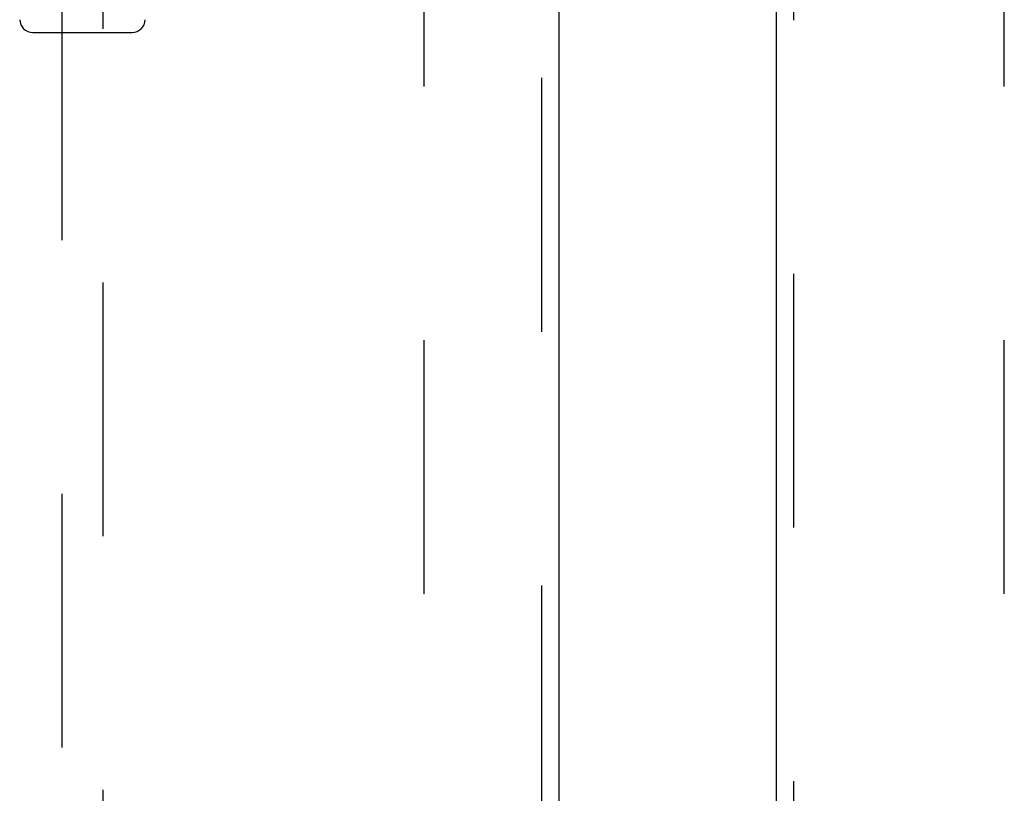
# Model space of a CAD drawing. Header units: inches. Extents: x 0 to 278, y 0 to 180.
# Tile 10 of 80: x 92.38 to 98.32, y 81.72 to 86.39. Entities that reach past the tile are written whole.
import ezdxf

# ---------------------------------------------------------------- set-up
doc = ezdxf.new("R2010")
doc.units = ezdxf.units.IN
doc.header["$LTSCALE"] = 15.310625
doc.header["$MEASUREMENT"] = 0
doc.linetypes.add('HIDDEN', pattern=[0.2, 0.1, -0.1])
for name, color, linetype in [('DEFAULT_2', 8, 'HIDDEN'), ('LEFTHAND_DOOR_ASSEMBLY', 7, 'CONTINUOUS'), ('RIGHTHAND_DOOR_ASSEMBLY', 7, 'CONTINUOUS')]:
    doc.layers.add(name, color=color, linetype=linetype)

msp = doc.modelspace()

# ---------------------------------------------------------------- linework, layer by layer
at = {"layer": 'DEFAULT_2', "color": 8, "linetype": 'HIDDEN'}
for p, q in [((94.8218, 52.3047), (94.8218, 131.3467)), ((98.3218, 52.3047), (98.3218, 131.3467))]:
    msp.add_line(p, q, dxfattribs=at)
at = {"layer": 'LEFTHAND_DOOR_ASSEMBLY', "color": 8, "linetype": 'HIDDEN'}
for p, q in [((95.5303, 131.9717), (95.5303, 51.6797)), ((92.6343, 89.6548), (92.6343, 52.6532)), ((92.8843, 52.6532), (92.8843, 89.6548))]:
    msp.add_line(p, q, dxfattribs=at)
at = {"layer": 'LEFTHAND_DOOR_ASSEMBLY', "color": 3, "linetype": 'Continuous'}
msp.add_line((95.6343, 131.9717), (95.6343, 51.6797), dxfattribs=at)
at = {"layer": 'LEFTHAND_DOOR_ASSEMBLY', "color": 7, "linetype": 'Continuous'}
msp.add_line((92.4595, 86.3139), (93.0591, 86.3139), dxfattribs=at)
for centre, start, end in [((92.4595, 86.3927), 181, 270), ((93.0591, 86.3927), 270, 359)]:
    msp.add_arc(centre, 0.0787, start, end, dxfattribs=at)
at = {"layer": 'RIGHTHAND_DOOR_ASSEMBLY', "color": 8, "linetype": 'HIDDEN'}
msp.add_line((97.0508, 103.2307), (97.0508, 80.4207), dxfattribs=at)
at = {"layer": 'RIGHTHAND_DOOR_ASSEMBLY', "color": 3, "linetype": 'Continuous'}
msp.add_line((96.9468, 80.5757), (96.9468, 103.0757), dxfattribs=at)

doc.saveas('drawing.dxf')
